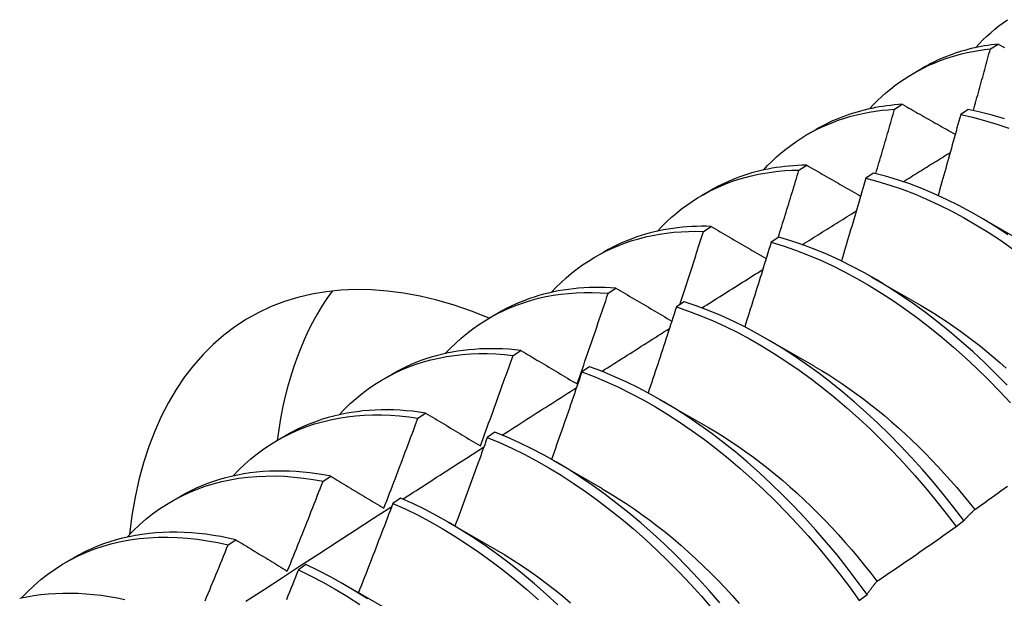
# Model space of a CAD drawing. Header units: inches. Extents: x 24 to 237, y 20 to 145.
# Tile 65 of 107: x 211.563 to 211.886, y 87.127 to 87.317. Entities that reach past the tile are written whole.
import ezdxf

# ---------------------------------------------------------------- set-up
doc = ezdxf.new("R2010")
doc.units = ezdxf.units.IN
doc.header["$MEASUREMENT"] = 0
doc.layers.add('Visible Edges(ANSI)', color=7, linetype='Continuous', lineweight=25)

msp = doc.modelspace()

# ---------------------------------------------------------------- linework, layer by layer
at = {"layer": 'Visible Edges(ANSI)'}
for p, q in [((211.88187, 87.30775), (211.88441, 87.30935)), ((211.85671, 87.29978), (211.85952, 87.30141)), ((211.85043, 87.28793), (211.85297, 87.28954)), ((211.87463, 87.28788), (211.87212, 87.2862)), ((211.82191, 87.27969), (211.82472, 87.28132)), ((211.81905, 87.26795), (211.82158, 87.26957)), ((211.84351, 87.26698), (211.841, 87.26528)), ((211.78711, 87.2596), (211.78993, 87.26123)), ((211.8777, 87.25293), (211.89371, 87.24371)), ((211.78772, 87.24781), (211.79025, 87.24945)), ((211.81242, 87.24592), (211.80991, 87.24422)), ((211.75232, 87.23951), (211.75513, 87.24113)), ((211.8429, 87.23283), (211.85891, 87.22362)), ((211.75644, 87.22753), (211.75897, 87.22917)), ((211.78135, 87.22472), (211.77884, 87.223)), ((211.71752, 87.21942), (211.72033, 87.22104)), ((211.8081, 87.21274), (211.82411, 87.20353)), ((211.7252, 87.20709), (211.72773, 87.20874)), ((211.7503, 87.20337), (211.74779, 87.20164)), ((211.68272, 87.19933), (211.68553, 87.20095)), ((211.7733, 87.19265), (211.78931, 87.18344)), ((211.69401, 87.18649), (211.69653, 87.18816)), ((211.64792, 87.17924), (211.65073, 87.18086)), ((211.71927, 87.18187), (211.71677, 87.18013)), ((211.7385, 87.17256), (211.75451, 87.16334)), ((211.66285, 87.16575), (211.66537, 87.16743)), ((211.61312, 87.15915), (211.61593, 87.16077)), ((211.68826, 87.16023), (211.68575, 87.15847)), ((211.7037, 87.15247), (211.71971, 87.14325)), ((211.87061, 87.15087), (211.87317, 87.15283)), ((211.63172, 87.14485), (211.63424, 87.14655)), ((211.57832, 87.13906), (211.58113, 87.14068)), ((211.65725, 87.13844), (211.65475, 87.13668)), ((211.6689, 87.13238), (211.68492, 87.12316)), ((211.83882, 87.12664), (211.84139, 87.1286))]:
    msp.add_line(p, q, dxfattribs=at)
at = {"layer": 'Visible Edges(ANSI)', "flags": 128}
for points in [[(211.87696, 87.30814), (211.87818, 87.30943), (211.87943, 87.31068), (211.8807, 87.3119), (211.882, 87.31307), (211.88333, 87.3142), (211.88469, 87.31529), (211.88608, 87.31633), (211.88749, 87.31734)], [(211.88441, 87.30935), (211.88328, 87.30922), (211.88216, 87.30907), (211.88105, 87.30891), (211.87994, 87.30872), (211.87884, 87.30852), (211.87775, 87.30831), (211.87667, 87.30807), (211.87559, 87.30782), (211.87452, 87.30755), (211.87346, 87.30726), (211.87241, 87.30695), (211.87137, 87.30663), (211.87033, 87.30629), (211.8693, 87.30593), (211.86829, 87.30556), (211.86728, 87.30517), (211.86627, 87.30476), (211.86528, 87.30433), (211.8643, 87.30388), (211.86332, 87.30342), (211.86236, 87.30294), (211.8614, 87.30245), (211.86046, 87.30194), (211.85952, 87.30141)], [(211.88441, 87.30935), (211.88511, 87.30895), (211.88582, 87.30856), (211.88652, 87.30817)], [(211.84216, 87.28805), (211.84347, 87.28944), (211.84482, 87.29078), (211.8462, 87.29208), (211.84761, 87.29333), (211.84905, 87.29453), (211.85053, 87.29568), (211.85203, 87.29678), (211.85357, 87.29784), (211.85514, 87.29884), (211.85673, 87.2998), (211.85836, 87.3007), (211.86001, 87.30155), (211.8617, 87.30236), (211.86341, 87.30311), (211.86514, 87.30381), (211.8669, 87.30446), (211.86869, 87.30505), (211.8705, 87.3056), (211.87234, 87.30609), (211.8742, 87.30653), (211.87609, 87.30691), (211.87799, 87.30724), (211.87992, 87.30753), (211.88187, 87.30775)], [(211.87629, 87.28753), (211.87653, 87.28838), (211.87676, 87.28922), (211.877, 87.29006), (211.87723, 87.2909), (211.87747, 87.29175), (211.8777, 87.29259), (211.87794, 87.29343), (211.87817, 87.29427), (211.87841, 87.29512), (211.87864, 87.29596), (211.87887, 87.2968), (211.8791, 87.29764), (211.87934, 87.29849), (211.87957, 87.29933), (211.8798, 87.30017), (211.88003, 87.30101), (211.88026, 87.30186), (211.88049, 87.3027), (211.88072, 87.30354), (211.88095, 87.30438), (211.88118, 87.30523), (211.88141, 87.30607), (211.88164, 87.30691), (211.88187, 87.30775)], [(211.85297, 87.28954), (211.85168, 87.28945), (211.8504, 87.28934), (211.84913, 87.2892), (211.84787, 87.28905), (211.84662, 87.28887), (211.84537, 87.28867), (211.84414, 87.28845), (211.84291, 87.28821), (211.8417, 87.28794), (211.84049, 87.28765), (211.83929, 87.28734), (211.83811, 87.28701), (211.83693, 87.28666), (211.83577, 87.28628), (211.83461, 87.28588), (211.83347, 87.28546), (211.83233, 87.28502), (211.83121, 87.28455), (211.8301, 87.28407), (211.829, 87.28356), (211.82792, 87.28303), (211.82684, 87.28248), (211.82578, 87.28191), (211.82472, 87.28132)], [(211.85297, 87.28954), (211.85369, 87.28913), (211.8544, 87.28872), (211.85512, 87.28831), (211.85584, 87.2879), (211.85656, 87.28749), (211.85728, 87.28708), (211.858, 87.28668), (211.85872, 87.28627), (211.85944, 87.28586), (211.86016, 87.28545), (211.86089, 87.28504), (211.86161, 87.28463), (211.86233, 87.28422), (211.86306, 87.28381), (211.86378, 87.2834), (211.86451, 87.28299), (211.86523, 87.28258), (211.86596, 87.28217), (211.86669, 87.28175), (211.86742, 87.28134), (211.86814, 87.28093), (211.86887, 87.28052), (211.8696, 87.28011), (211.87033, 87.2797)], [(211.80736, 87.26796), (211.80877, 87.26944), (211.81021, 87.27088), (211.8117, 87.27226), (211.81322, 87.27358), (211.81477, 87.27485), (211.81637, 87.27606), (211.81799, 87.27722), (211.81966, 87.27832), (211.82135, 87.27937), (211.82308, 87.28035), (211.82485, 87.28128), (211.82664, 87.28215), (211.82847, 87.28296), (211.83033, 87.28371), (211.83222, 87.2844), (211.83414, 87.28504), (211.83608, 87.28561), (211.83806, 87.28612), (211.84006, 87.28657), (211.84208, 87.28697), (211.84413, 87.2873), (211.84621, 87.28757), (211.84831, 87.28778), (211.85043, 87.28793)], [(211.84427, 87.26679), (211.84453, 87.26767), (211.84479, 87.26855), (211.84505, 87.26943), (211.84531, 87.27031), (211.84557, 87.27119), (211.84583, 87.27208), (211.84609, 87.27296), (211.84635, 87.27384), (211.84661, 87.27472), (211.84687, 87.2756), (211.84712, 87.27648), (211.84738, 87.27736), (211.84764, 87.27824), (211.84789, 87.27912), (211.84815, 87.28), (211.8484, 87.28088), (211.84866, 87.28176), (211.84891, 87.28264), (211.84917, 87.28352), (211.84942, 87.2844), (211.84967, 87.28529), (211.84993, 87.28617), (211.85018, 87.28705), (211.85043, 87.28793)], [(211.87212, 87.2862), (211.87182, 87.28509), (211.87151, 87.28398), (211.87121, 87.28288), (211.8709, 87.28177), (211.8706, 87.28066), (211.87029, 87.27955), (211.86999, 87.27844), (211.86968, 87.27734), (211.86937, 87.27623), (211.86906, 87.27512), (211.86875, 87.27401), (211.86845, 87.27291), (211.86814, 87.2718), (211.86783, 87.27069), (211.86751, 87.26958), (211.8672, 87.26847), (211.86689, 87.26737), (211.86658, 87.26626), (211.86627, 87.26515), (211.86595, 87.26404), (211.86564, 87.26293), (211.86532, 87.26182), (211.86501, 87.26072), (211.86469, 87.25961)], [(211.87212, 87.2862), (211.87603, 87.28532), (211.87997, 87.28426), (211.88394, 87.28304), (211.88794, 87.28166)], [(211.88645, 87.28477), (211.88248, 87.28597), (211.87854, 87.28701), (211.87463, 87.28788)], [(211.85325, 87.26414), (211.8539, 87.26454), (211.85454, 87.26494), (211.85518, 87.26534), (211.85582, 87.26573), (211.85646, 87.26613), (211.85711, 87.26653), (211.85775, 87.26693), (211.85839, 87.26733), (211.85903, 87.26773), (211.85968, 87.26813), (211.86032, 87.26853), (211.86096, 87.26893), (211.8616, 87.26933), (211.86225, 87.26973), (211.86289, 87.27012), (211.86353, 87.27052), (211.86417, 87.27092), (211.86482, 87.27132), (211.86546, 87.27172), (211.8661, 87.27212), (211.86674, 87.27252), (211.86739, 87.27291), (211.86803, 87.27331), (211.86867, 87.27371)], [(211.77257, 87.24786), (211.77407, 87.24945), (211.77561, 87.25097), (211.7772, 87.25243), (211.77883, 87.25383), (211.7805, 87.25517), (211.78221, 87.25644), (211.78396, 87.25765), (211.78575, 87.25879), (211.78758, 87.25987), (211.78945, 87.26088), (211.79136, 87.26183), (211.7933, 87.26271), (211.79527, 87.26352), (211.79728, 87.26426), (211.79932, 87.26494), (211.8014, 87.26555), (211.80351, 87.26609), (211.80564, 87.26656), (211.80781, 87.26697), (211.81001, 87.2673), (211.81223, 87.26757), (211.81448, 87.26776), (211.81675, 87.26789), (211.81905, 87.26795)], [(211.82158, 87.26957), (211.82013, 87.26953), (211.81869, 87.26947), (211.81726, 87.26938), (211.81584, 87.26927), (211.81443, 87.26912), (211.81303, 87.26895), (211.81164, 87.26875), (211.81026, 87.26853), (211.8089, 87.26827), (211.80754, 87.26799), (211.8062, 87.26769), (211.80487, 87.26735), (211.80355, 87.26699), (211.80224, 87.2666), (211.80095, 87.26618), (211.79967, 87.26574), (211.7984, 87.26527), (211.79715, 87.26477), (211.79591, 87.26424), (211.79468, 87.26369), (211.79347, 87.26312), (211.79228, 87.26251), (211.79109, 87.26188), (211.78993, 87.26123)], [(211.81224, 87.2458), (211.81253, 87.24673), (211.81282, 87.24765), (211.81311, 87.24857), (211.81339, 87.24949), (211.81368, 87.25042), (211.81397, 87.25134), (211.81425, 87.25226), (211.81454, 87.25318), (211.81482, 87.25411), (211.81511, 87.25503), (211.81539, 87.25595), (211.81568, 87.25687), (211.81596, 87.2578), (211.81624, 87.25872), (211.81653, 87.25964), (211.81681, 87.26057), (211.81709, 87.26149), (211.81737, 87.26241), (211.81765, 87.26333), (211.81793, 87.26426), (211.81821, 87.26518), (211.81849, 87.2661), (211.81877, 87.26703), (211.81905, 87.26795)], [(211.82158, 87.26957), (211.82231, 87.26915), (211.82305, 87.26872), (211.82378, 87.2683), (211.82451, 87.26788), (211.82524, 87.26746), (211.82598, 87.26704), (211.82671, 87.26661), (211.82744, 87.26619), (211.82818, 87.26577), (211.82892, 87.26534), (211.82965, 87.26492), (211.83039, 87.2645), (211.83113, 87.26407), (211.83187, 87.26365), (211.83261, 87.26322), (211.83335, 87.2628), (211.83409, 87.26237), (211.83483, 87.26195), (211.83557, 87.26152), (211.83631, 87.2611), (211.83705, 87.26067), (211.8378, 87.26025), (211.83854, 87.25982), (211.83929, 87.25939)], [(211.88764, 87.24672), (211.88363, 87.24934), (211.8796, 87.25181), (211.87556, 87.25413), (211.87152, 87.2563), (211.86748, 87.25831), (211.86345, 87.26016), (211.85942, 87.26186), (211.85541, 87.26339), (211.85142, 87.26475), (211.84745, 87.26595), (211.84351, 87.26698)], [(211.841, 87.26528), (211.84067, 87.26415), (211.84034, 87.26302), (211.84001, 87.26188), (211.83968, 87.26075), (211.83935, 87.25962), (211.83902, 87.25848), (211.83869, 87.25735), (211.83836, 87.25622), (211.83802, 87.25508), (211.83769, 87.25395), (211.83736, 87.25282), (211.83702, 87.25168), (211.83669, 87.25055), (211.83635, 87.24942), (211.83601, 87.24828), (211.83568, 87.24715), (211.83534, 87.24602), (211.835, 87.24489), (211.83466, 87.24375), (211.83432, 87.24262), (211.83398, 87.24149), (211.83364, 87.24035), (211.8333, 87.23922), (211.83296, 87.23809)], [(211.841, 87.26528), (211.84494, 87.26424), (211.84891, 87.26303), (211.8529, 87.26165), (211.85691, 87.26011), (211.86094, 87.25841), (211.86498, 87.25654), (211.86902, 87.25452), (211.87306, 87.25234), (211.8771, 87.25), (211.88112, 87.24752), (211.88514, 87.24489), (211.88913, 87.24212)], [(211.82015, 87.24345), (211.82089, 87.24391), (211.82163, 87.24438), (211.82236, 87.24484), (211.8231, 87.2453), (211.82384, 87.24577), (211.82458, 87.24623), (211.82532, 87.24669), (211.82605, 87.24715), (211.82679, 87.24762), (211.82753, 87.24808), (211.82827, 87.24854), (211.82901, 87.249), (211.82975, 87.24946), (211.83048, 87.24993), (211.83122, 87.25039), (211.83196, 87.25085), (211.8327, 87.25131), (211.83344, 87.25177), (211.83418, 87.25224), (211.83491, 87.2527), (211.83565, 87.25316), (211.83639, 87.25362), (211.83713, 87.25408), (211.83787, 87.25454)], [(211.73777, 87.22777), (211.73936, 87.22945), (211.74101, 87.23107), (211.7427, 87.23261), (211.74444, 87.23408), (211.74623, 87.23548), (211.74806, 87.23681), (211.74994, 87.23806), (211.75186, 87.23924), (211.75382, 87.24035), (211.75583, 87.24139), (211.75788, 87.24235), (211.75997, 87.24323), (211.76209, 87.24404), (211.76426, 87.24477), (211.76646, 87.24542), (211.7687, 87.246), (211.77097, 87.2465), (211.77327, 87.24692), (211.77561, 87.24726), (211.77797, 87.24753), (211.78037, 87.24772), (211.78279, 87.24783), (211.78524, 87.24786), (211.78772, 87.24781)], [(211.79025, 87.24945), (211.78863, 87.24948), (211.78703, 87.24948), (211.78543, 87.24945), (211.78385, 87.24938), (211.78228, 87.24928), (211.78072, 87.24915), (211.77917, 87.24898), (211.77764, 87.24878), (211.77612, 87.24855), (211.77461, 87.24828), (211.77312, 87.24798), (211.77164, 87.24765), (211.77018, 87.24729), (211.76873, 87.24689), (211.7673, 87.24646), (211.76588, 87.246), (211.76448, 87.2455), (211.76309, 87.24498), (211.76172, 87.24442), (211.76037, 87.24382), (211.75903, 87.2432), (211.75771, 87.24254), (211.75641, 87.24185), (211.75513, 87.24113)], [(211.77991, 87.22373), (211.78024, 87.22474), (211.78057, 87.22574), (211.7809, 87.22674), (211.78123, 87.22775), (211.78156, 87.22875), (211.78189, 87.22975), (211.78222, 87.23075), (211.78255, 87.23176), (211.78287, 87.23276), (211.7832, 87.23376), (211.78353, 87.23477), (211.78385, 87.23577), (211.78418, 87.23677), (211.7845, 87.23778), (211.78483, 87.23878), (211.78515, 87.23978), (211.78547, 87.24079), (211.7858, 87.24179), (211.78612, 87.2428), (211.78644, 87.2438), (211.78676, 87.2448), (211.78708, 87.24581), (211.7874, 87.24681), (211.78772, 87.24781)], [(211.79025, 87.24945), (211.79099, 87.24901), (211.79174, 87.24858), (211.79248, 87.24814), (211.79323, 87.24771), (211.79398, 87.24727), (211.79472, 87.24684), (211.79547, 87.2464), (211.79622, 87.24596), (211.79697, 87.24553), (211.79772, 87.24509), (211.79847, 87.24465), (211.79922, 87.24421), (211.79997, 87.24378), (211.80072, 87.24334), (211.80148, 87.2429), (211.80223, 87.24246), (211.80299, 87.24202), (211.80374, 87.24158), (211.8045, 87.24114), (211.80525, 87.24071), (211.80601, 87.24027), (211.80677, 87.23983), (211.80753, 87.23938), (211.80829, 87.23894)], [(211.80991, 87.24422), (211.80955, 87.24306), (211.8092, 87.2419), (211.80884, 87.24075), (211.80849, 87.23959), (211.80813, 87.23843), (211.80777, 87.23728), (211.80742, 87.23612), (211.80706, 87.23496), (211.8067, 87.23381), (211.80634, 87.23265), (211.80598, 87.2315), (211.80562, 87.23034), (211.80526, 87.22918), (211.8049, 87.22803), (211.80453, 87.22687), (211.80417, 87.22572), (211.80381, 87.22456), (211.80344, 87.2234), (211.80308, 87.22225), (211.80271, 87.22109), (211.80234, 87.21994), (211.80198, 87.21878), (211.80161, 87.21762), (211.80124, 87.21647)], [(211.80991, 87.24422), (211.81387, 87.24302), (211.81787, 87.24165), (211.82188, 87.24012), (211.8259, 87.23842), (211.82994, 87.23656), (211.83398, 87.23455), (211.83802, 87.23238), (211.84206, 87.23006), (211.84609, 87.22758), (211.8501, 87.22496), (211.8541, 87.2222), (211.85807, 87.2193), (211.86202, 87.21626), (211.86593, 87.21308), (211.86981, 87.20978), (211.87364, 87.20636), (211.87743, 87.20281), (211.88117, 87.19915), (211.88486, 87.19538), (211.88849, 87.1915)], [(211.88739, 87.1973), (211.8837, 87.20106), (211.87996, 87.20471), (211.87617, 87.20825), (211.87233, 87.21166), (211.86845, 87.21495), (211.86453, 87.21811), (211.86058, 87.22114), (211.85661, 87.22404), (211.85261, 87.22679), (211.84859, 87.2294), (211.84456, 87.23186), (211.84053, 87.23417), (211.83648, 87.23633), (211.83244, 87.23833), (211.82841, 87.24018), (211.82438, 87.24186), (211.82037, 87.24338), (211.81638, 87.24474), (211.81242, 87.24592)], [(211.78719, 87.22269), (211.78802, 87.22321), (211.78885, 87.22374), (211.78968, 87.22426), (211.79052, 87.22479), (211.79135, 87.22532), (211.79218, 87.22584), (211.79301, 87.22637), (211.79384, 87.22689), (211.79468, 87.22742), (211.79551, 87.22794), (211.79634, 87.22847), (211.79717, 87.22899), (211.79801, 87.22952), (211.79884, 87.23004), (211.79967, 87.23057), (211.8005, 87.23109), (211.80134, 87.23162), (211.80217, 87.23214), (211.803, 87.23267), (211.80383, 87.23319), (211.80467, 87.23372), (211.8055, 87.23424), (211.80633, 87.23477), (211.80716, 87.23529)], [(211.75897, 87.22917), (211.75718, 87.22928), (211.75541, 87.22936), (211.75365, 87.22939), (211.7519, 87.22938), (211.75017, 87.22934), (211.74844, 87.22925), (211.74674, 87.22913), (211.74505, 87.22897), (211.74337, 87.22876), (211.74171, 87.22852), (211.74006, 87.22824), (211.73844, 87.22792), (211.73682, 87.22756), (211.73523, 87.22716), (211.73365, 87.22672), (211.7321, 87.22624), (211.73056, 87.22573), (211.72903, 87.22517), (211.72753, 87.22458), (211.72605, 87.22395), (211.72459, 87.22328), (211.72315, 87.22257), (211.72173, 87.22183), (211.72033, 87.22104)], [(211.75897, 87.22917), (211.75972, 87.22873), (211.76048, 87.22828), (211.76124, 87.22783), (211.762, 87.22738), (211.76276, 87.22693), (211.76352, 87.22648), (211.76428, 87.22604), (211.76504, 87.22559), (211.7658, 87.22514), (211.76657, 87.22469), (211.76733, 87.22424), (211.7681, 87.22378), (211.76886, 87.22333), (211.76963, 87.22288), (211.77039, 87.22243), (211.77116, 87.22198), (211.77193, 87.22153), (211.7727, 87.22107), (211.77347, 87.22062), (211.77424, 87.22017), (211.77501, 87.21971), (211.77579, 87.21926), (211.77656, 87.2188), (211.77733, 87.21835)], [(211.70297, 87.20768), (211.70466, 87.20946), (211.7064, 87.21116), (211.7082, 87.21278), (211.71005, 87.21432), (211.71196, 87.21578), (211.71391, 87.21717), (211.71592, 87.21846), (211.71797, 87.21968), (211.72008, 87.22082), (211.72223, 87.22187), (211.72442, 87.22283), (211.72666, 87.22371), (211.72894, 87.22451), (211.73126, 87.22522), (211.73362, 87.22584), (211.73602, 87.22638), (211.73846, 87.22683), (211.74093, 87.22719), (211.74344, 87.22746), (211.74598, 87.22765), (211.74855, 87.22775), (211.75115, 87.22776), (211.75378, 87.22769), (211.75644, 87.22753)], [(211.74622, 87.19773), (211.74666, 87.19897), (211.74709, 87.20021), (211.74753, 87.20145), (211.74796, 87.20269), (211.74839, 87.20393), (211.74882, 87.20517), (211.74925, 87.20641), (211.74968, 87.20765), (211.75011, 87.2089), (211.75054, 87.21014), (211.75096, 87.21138), (211.75139, 87.21262), (211.75182, 87.21386), (211.75224, 87.2151), (211.75266, 87.21635), (211.75309, 87.21759), (211.75351, 87.21883), (211.75393, 87.22007), (211.75435, 87.22131), (211.75477, 87.22256), (211.75519, 87.2238), (211.75561, 87.22504), (211.75602, 87.22628), (211.75644, 87.22753)], [(211.87317, 87.15283), (211.86989, 87.15715), (211.86653, 87.16139), (211.86309, 87.16554), (211.85959, 87.1696), (211.85601, 87.17357), (211.85238, 87.17743), (211.84868, 87.18119), (211.84494, 87.18483), (211.84114, 87.18836), (211.8373, 87.19177), (211.83342, 87.19505), (211.8295, 87.19821), (211.82555, 87.20123), (211.82157, 87.20411), (211.81757, 87.20686), (211.81356, 87.20946), (211.80953, 87.21191), (211.80549, 87.21421), (211.80145, 87.21636), (211.7974, 87.21836), (211.79337, 87.22019), (211.78935, 87.22187), (211.78534, 87.22338), (211.78135, 87.22472)], [(211.77884, 87.223), (211.77846, 87.22182), (211.77808, 87.22065), (211.7777, 87.21947), (211.77731, 87.21829), (211.77693, 87.21711), (211.77655, 87.21594), (211.77616, 87.21476), (211.77578, 87.21358), (211.77539, 87.2124), (211.77501, 87.21123), (211.77462, 87.21005), (211.77423, 87.20887), (211.77385, 87.2077), (211.77346, 87.20652), (211.77307, 87.20534), (211.77268, 87.20416), (211.77229, 87.20299), (211.77189, 87.20181), (211.7715, 87.20064), (211.77111, 87.19946), (211.77072, 87.19828), (211.77032, 87.19711), (211.76993, 87.19593), (211.76953, 87.19475)], [(211.77884, 87.223), (211.78283, 87.22164), (211.78684, 87.22012), (211.79086, 87.21843), (211.7949, 87.21659), (211.79894, 87.21458), (211.80298, 87.21242), (211.80702, 87.21011), (211.81105, 87.20764), (211.81506, 87.20503), (211.81906, 87.20228), (211.82304, 87.19938), (211.82699, 87.19635), (211.8309, 87.19318), (211.83478, 87.18989), (211.83862, 87.18647), (211.84241, 87.18294), (211.84616, 87.17928), (211.84984, 87.17552), (211.85348, 87.17165), (211.85704, 87.16767), (211.86054, 87.16361), (211.86397, 87.15944), (211.86733, 87.1552), (211.87061, 87.15087)], [(211.85891, 87.22355), (211.86111, 87.22225), (211.86332, 87.22091), (211.86552, 87.21951), (211.86772, 87.21806), (211.8699, 87.21657), (211.87209, 87.21502), (211.87426, 87.21343), (211.87642, 87.2118), (211.87857, 87.21011), (211.88071, 87.20839), (211.88283, 87.20662), (211.88495, 87.2048), (211.88704, 87.20294)], [(211.75436, 87.20184), (211.75528, 87.20243), (211.75621, 87.20301), (211.75713, 87.2036), (211.75806, 87.20419), (211.75898, 87.20478), (211.75991, 87.20537), (211.76083, 87.20596), (211.76176, 87.20655), (211.76268, 87.20714), (211.76361, 87.20773), (211.76453, 87.20831), (211.76546, 87.2089), (211.76638, 87.20949), (211.76731, 87.21008), (211.76823, 87.21067), (211.76916, 87.21126), (211.77008, 87.21184), (211.77101, 87.21243), (211.77193, 87.21302), (211.77286, 87.21361), (211.77378, 87.21419), (211.77471, 87.21478), (211.77563, 87.21537), (211.77656, 87.21596)], [(211.72773, 87.20874), (211.72577, 87.20895), (211.72383, 87.20911), (211.7219, 87.20922), (211.71998, 87.20928), (211.71808, 87.2093), (211.7162, 87.20928), (211.71433, 87.2092), (211.71248, 87.20908), (211.71064, 87.20892), (211.70883, 87.20871), (211.70703, 87.20845), (211.70525, 87.20814), (211.70348, 87.20779), (211.70174, 87.2074), (211.70002, 87.20696), (211.69832, 87.20647), (211.69664, 87.20594), (211.69498, 87.20536), (211.69335, 87.20474), (211.69174, 87.20407), (211.69015, 87.20336), (211.68859, 87.2026), (211.68705, 87.2018), (211.68553, 87.20095)], [(211.72773, 87.20874), (211.72849, 87.20829), (211.72925, 87.20784), (211.73001, 87.20738), (211.73078, 87.20692), (211.73154, 87.20647), (211.73231, 87.20601), (211.73307, 87.20555), (211.73384, 87.2051), (211.73461, 87.20464), (211.73538, 87.20418), (211.73615, 87.20372), (211.73692, 87.20326), (211.73769, 87.2028), (211.73846, 87.20235), (211.73923, 87.20189), (211.74, 87.20143), (211.74078, 87.20096), (211.74155, 87.2005), (211.74233, 87.20004), (211.74311, 87.19958), (211.74388, 87.19912), (211.74466, 87.19865), (211.74544, 87.19819), (211.74622, 87.19773)], [(211.66817, 87.18759), (211.66995, 87.18946), (211.6718, 87.19125), (211.67371, 87.19295), (211.67567, 87.19456), (211.6777, 87.19608), (211.67978, 87.19751), (211.68191, 87.19885), (211.6841, 87.2001), (211.68634, 87.20126), (211.68863, 87.20232), (211.69098, 87.20329), (211.69337, 87.20416), (211.6958, 87.20493), (211.69828, 87.20562), (211.70081, 87.2062), (211.70337, 87.20669), (211.70598, 87.20708), (211.70863, 87.20737), (211.71131, 87.20757), (211.71402, 87.20767), (211.71677, 87.20767), (211.71955, 87.20757), (211.72237, 87.20738), (211.7252, 87.20709)], [(211.71449, 87.17736), (211.71495, 87.1786), (211.7154, 87.17984), (211.71586, 87.18107), (211.71631, 87.18231), (211.71676, 87.18355), (211.71721, 87.18479), (211.71767, 87.18602), (211.71812, 87.18726), (211.71856, 87.1885), (211.71901, 87.18974), (211.71946, 87.19098), (211.71991, 87.19221), (211.72035, 87.19345), (211.7208, 87.19469), (211.72124, 87.19593), (211.72169, 87.19717), (211.72213, 87.19841), (211.72257, 87.19965), (211.72301, 87.20089), (211.72345, 87.20213), (211.72389, 87.20337), (211.72433, 87.20461), (211.72477, 87.20585), (211.7252, 87.20709)], [(211.84139, 87.1286), (211.83818, 87.13299), (211.83489, 87.13731), (211.83153, 87.14155), (211.82809, 87.14569), (211.82458, 87.14975), (211.821, 87.15371), (211.81736, 87.15757), (211.81367, 87.16132), (211.80992, 87.16495), (211.80612, 87.16848), (211.80227, 87.17188), (211.79839, 87.17515), (211.79447, 87.1783), (211.79051, 87.18131), (211.78654, 87.18419), (211.78254, 87.18693), (211.77852, 87.18952), (211.77449, 87.19196), (211.77045, 87.19426), (211.76641, 87.1964), (211.76237, 87.19838), (211.75833, 87.2002), (211.75431, 87.20187), (211.7503, 87.20337)], [(211.82412, 87.20348), (211.82646, 87.20211), (211.8288, 87.20068), (211.83113, 87.19919), (211.83346, 87.19765), (211.83578, 87.19605), (211.83809, 87.19439), (211.84039, 87.19268), (211.84267, 87.19091), (211.84495, 87.18909), (211.84721, 87.18722), (211.84945, 87.1853), (211.85168, 87.18333), (211.85389, 87.18132), (211.85608, 87.17926), (211.85826, 87.17715), (211.86041, 87.175), (211.86254, 87.17281), (211.86465, 87.17058), (211.86674, 87.16831), (211.8688, 87.16601), (211.87083, 87.16366), (211.87284, 87.16129), (211.87481, 87.15887), (211.87676, 87.15643)], [(211.74779, 87.20164), (211.74739, 87.20044), (211.74698, 87.19924), (211.74657, 87.19805), (211.74616, 87.19685), (211.74575, 87.19565), (211.74534, 87.19446), (211.74493, 87.19326), (211.74452, 87.19207), (211.7441, 87.19087), (211.74369, 87.18967), (211.74328, 87.18848), (211.74286, 87.18728), (211.74245, 87.18609), (211.74203, 87.18489), (211.74161, 87.1837), (211.7412, 87.1825), (211.74078, 87.18131), (211.74036, 87.18011), (211.73994, 87.17892), (211.73952, 87.17772), (211.7391, 87.17653), (211.73868, 87.17533), (211.73825, 87.17414), (211.73783, 87.17295)], [(211.74779, 87.20164), (211.7518, 87.20012), (211.75583, 87.19845), (211.75986, 87.19661), (211.7639, 87.19462), (211.76794, 87.19246), (211.77198, 87.19016), (211.77601, 87.1877), (211.78003, 87.1851), (211.78403, 87.18235), (211.788, 87.17947), (211.79195, 87.17644), (211.79587, 87.17328), (211.79975, 87.17), (211.80359, 87.16659), (211.80739, 87.16306), (211.81114, 87.15941), (211.81483, 87.15565), (211.81846, 87.15179), (211.82203, 87.14782), (211.82554, 87.14376), (211.82897, 87.1396), (211.83233, 87.13536), (211.83562, 87.13104), (211.83882, 87.12664)], [(211.72165, 87.1809), (211.72266, 87.18155), (211.72368, 87.18221), (211.7247, 87.18286), (211.72571, 87.18351), (211.72673, 87.18416), (211.72775, 87.18482), (211.72876, 87.18547), (211.72978, 87.18612), (211.7308, 87.18677), (211.73182, 87.18743), (211.73283, 87.18808), (211.73385, 87.18873), (211.73487, 87.18938), (211.73589, 87.19003), (211.7369, 87.19069), (211.73792, 87.19134), (211.73894, 87.19199), (211.73996, 87.19264), (211.74097, 87.19329), (211.74199, 87.19394), (211.74301, 87.19459), (211.74403, 87.19524), (211.74504, 87.19589), (211.74606, 87.19654)], [(211.69653, 87.18816), (211.6944, 87.18847), (211.69229, 87.18873), (211.69019, 87.18893), (211.6881, 87.18907), (211.68604, 87.18917), (211.68398, 87.18921), (211.68195, 87.1892), (211.67994, 87.18913), (211.67794, 87.18901), (211.67596, 87.18884), (211.67401, 87.18861), (211.67207, 87.18833), (211.67016, 87.188), (211.66827, 87.18761), (211.6664, 87.18717), (211.66455, 87.18668), (211.66273, 87.18614), (211.66094, 87.18554), (211.65917, 87.18489), (211.65743, 87.18419), (211.65571, 87.18343), (211.65402, 87.18263), (211.65236, 87.18177), (211.65073, 87.18086)], [(211.63337, 87.1675), (211.63525, 87.16947), (211.6372, 87.17134), (211.63921, 87.17312), (211.64129, 87.1748), (211.64344, 87.17638), (211.64564, 87.17785), (211.64791, 87.17923), (211.65023, 87.18051), (211.65262, 87.18168), (211.65505, 87.18275), (211.65755, 87.18371), (211.66009, 87.18457), (211.66269, 87.18532), (211.66533, 87.18596), (211.66802, 87.1865), (211.67076, 87.18693), (211.67353, 87.18725), (211.67635, 87.18747), (211.67921, 87.18757), (211.68211, 87.18757), (211.68503, 87.18747), (211.688, 87.18725), (211.69099, 87.18693), (211.69401, 87.18649)], [(211.6828, 87.15687), (211.68327, 87.1581), (211.68375, 87.15933), (211.68422, 87.16056), (211.6847, 87.1618), (211.68517, 87.16303), (211.68564, 87.16426), (211.68612, 87.1655), (211.68659, 87.16673), (211.68706, 87.16796), (211.68753, 87.1692), (211.68799, 87.17043), (211.68846, 87.17167), (211.68893, 87.1729), (211.68939, 87.17414), (211.68986, 87.17537), (211.69032, 87.17661), (211.69079, 87.17784), (211.69125, 87.17908), (211.69171, 87.18031), (211.69217, 87.18155), (211.69263, 87.18279), (211.69309, 87.18402), (211.69355, 87.18526), (211.69401, 87.18649)], [(211.69653, 87.18816), (211.69727, 87.18772), (211.69801, 87.18727), (211.69875, 87.18683), (211.69949, 87.18638), (211.70023, 87.18593), (211.70097, 87.18549), (211.70172, 87.18504), (211.70246, 87.18459), (211.70321, 87.18414), (211.70396, 87.18369), (211.7047, 87.18324), (211.70545, 87.18279), (211.7062, 87.18234), (211.70695, 87.18189), (211.7077, 87.18144), (211.70845, 87.18099), (211.7092, 87.18054), (211.70996, 87.18009), (211.71071, 87.17963), (211.71147, 87.17918), (211.71222, 87.17873), (211.71298, 87.17827), (211.71373, 87.17782), (211.71449, 87.17736)], [(211.78931, 87.18342), (211.79178, 87.18196), (211.79426, 87.18043), (211.79673, 87.17883), (211.79919, 87.17718), (211.80164, 87.17546), (211.80408, 87.17368), (211.80651, 87.17184), (211.80892, 87.16994), (211.81132, 87.16799), (211.81371, 87.16599), (211.81608, 87.16393), (211.81843, 87.16181), (211.82076, 87.15965), (211.82306, 87.15744), (211.82535, 87.15518), (211.82761, 87.15287), (211.82984, 87.15052), (211.83205, 87.14813), (211.83423, 87.14569), (211.83638, 87.14321), (211.8385, 87.14069), (211.84058, 87.13813), (211.84263, 87.13554), (211.84464, 87.13291)], [(211.71677, 87.18013), (211.71633, 87.17892), (211.7159, 87.1777), (211.71546, 87.17649), (211.71502, 87.17528), (211.71459, 87.17407), (211.71415, 87.17285), (211.71371, 87.17164), (211.71327, 87.17043), (211.71283, 87.16922), (211.71239, 87.16801), (211.71195, 87.1668), (211.71151, 87.16559), (211.71106, 87.16438), (211.71062, 87.16316), (211.71018, 87.16195), (211.70973, 87.16074), (211.70928, 87.15953), (211.70884, 87.15832), (211.70839, 87.15711), (211.70794, 87.1559), (211.70749, 87.15469), (211.70704, 87.15348), (211.70659, 87.15227), (211.70614, 87.15107)], [(211.71677, 87.18013), (211.72079, 87.17846), (211.72482, 87.17663), (211.72886, 87.17465), (211.73291, 87.1725), (211.73694, 87.17021), (211.74097, 87.16776), (211.74499, 87.16517), (211.74899, 87.16243), (211.75297, 87.15955), (211.75692, 87.15653), (211.76084, 87.15338), (211.76473, 87.15011), (211.76857, 87.1467), (211.77237, 87.14318), (211.77612, 87.13954), (211.77981, 87.13579), (211.78345, 87.13193), (211.78703, 87.12797), (211.79054, 87.12391)], [(211.79308, 87.12585), (211.78957, 87.1299), (211.78599, 87.13385), (211.78235, 87.1377), (211.77865, 87.14144), (211.77489, 87.14507), (211.77109, 87.14859), (211.76724, 87.15198), (211.76336, 87.15525), (211.75943, 87.15839), (211.75548, 87.1614), (211.7515, 87.16427), (211.7475, 87.16699), (211.74348, 87.16958), (211.73945, 87.17201), (211.73541, 87.1743), (211.73137, 87.17643), (211.72733, 87.1784), (211.72329, 87.18022), (211.71927, 87.18187)], [(211.68904, 87.15987), (211.69015, 87.16059), (211.69126, 87.16131), (211.69237, 87.16203), (211.69348, 87.16274), (211.69459, 87.16346), (211.6957, 87.16418), (211.69681, 87.1649), (211.69792, 87.16561), (211.69903, 87.16633), (211.70014, 87.16705), (211.70125, 87.16776), (211.70236, 87.16848), (211.70347, 87.16919), (211.70458, 87.16991), (211.70568, 87.17063), (211.70679, 87.17134), (211.7079, 87.17206), (211.70901, 87.17277), (211.71012, 87.17349), (211.71123, 87.1742), (211.71234, 87.17492), (211.71345, 87.17563), (211.71456, 87.17635), (211.71567, 87.17706)], [(211.59857, 87.14741), (211.60055, 87.14947), (211.6026, 87.15143), (211.60472, 87.15328), (211.60692, 87.15503), (211.60918, 87.15666), (211.61151, 87.15818), (211.61391, 87.1596), (211.61638, 87.16089), (211.6189, 87.16208), (211.62149, 87.16315), (211.62413, 87.1641), (211.62684, 87.16494), (211.62959, 87.16566), (211.6324, 87.16626), (211.63526, 87.16674), (211.63817, 87.1671), (211.64112, 87.16735), (211.64411, 87.16748), (211.64715, 87.16749), (211.65022, 87.16738), (211.65333, 87.16715), (211.65647, 87.1668), (211.65965, 87.16633), (211.66285, 87.16575)], [(211.66537, 87.16743), (211.66307, 87.16785), (211.66078, 87.16822), (211.65851, 87.16852), (211.65625, 87.16876), (211.65402, 87.16894), (211.6518, 87.16906), (211.6496, 87.16911), (211.64742, 87.16911), (211.64526, 87.16905), (211.64312, 87.16892), (211.641, 87.16873), (211.63891, 87.16848), (211.63684, 87.16817), (211.6348, 87.1678), (211.63278, 87.16737), (211.63079, 87.16687), (211.62883, 87.16632), (211.6269, 87.16571), (211.62499, 87.16503), (211.62312, 87.1643), (211.62127, 87.16351), (211.61946, 87.16265), (211.61768, 87.16174), (211.61593, 87.16077)], [(211.66537, 87.16743), (211.66608, 87.167), (211.6668, 87.16656), (211.66752, 87.16612), (211.66824, 87.16569), (211.66896, 87.16525), (211.66968, 87.16481), (211.6704, 87.16438), (211.67112, 87.16394), (211.67185, 87.1635), (211.67257, 87.16306), (211.6733, 87.16262), (211.67402, 87.16218), (211.67475, 87.16174), (211.67548, 87.1613), (211.6762, 87.16086), (211.67693, 87.16042), (211.67766, 87.15997), (211.67839, 87.15953), (211.67913, 87.15909), (211.67986, 87.15865), (211.68059, 87.1582), (211.68133, 87.15776), (211.68206, 87.15731), (211.6828, 87.15687)], [(211.65113, 87.13624), (211.65163, 87.13747), (211.65213, 87.13869), (211.65262, 87.13992), (211.65312, 87.14115), (211.65361, 87.14238), (211.65411, 87.14361), (211.6546, 87.14483), (211.65509, 87.14606), (211.65558, 87.14729), (211.65607, 87.14852), (211.65656, 87.14975), (211.65705, 87.15098), (211.65754, 87.15221), (211.65803, 87.15344), (211.65851, 87.15467), (211.659, 87.1559), (211.65948, 87.15713), (211.65997, 87.15836), (211.66045, 87.15959), (211.66093, 87.16082), (211.66141, 87.16205), (211.66189, 87.16329), (211.66237, 87.16452), (211.66285, 87.16575)], [(211.7545, 87.16329), (211.75712, 87.16174), (211.75973, 87.16013), (211.76234, 87.15844), (211.76493, 87.15668), (211.76752, 87.15486), (211.77009, 87.15297), (211.77265, 87.15102), (211.7752, 87.149), (211.77772, 87.14692), (211.78023, 87.14478), (211.78272, 87.14259), (211.78518, 87.14033), (211.78762, 87.13802), (211.79004, 87.13565), (211.79242, 87.13323), (211.79478, 87.13075), (211.79711, 87.12823), (211.7994, 87.12565)], [(211.87679, 87.15647), (211.87786, 87.15723), (211.87893, 87.15799), (211.88, 87.15876), (211.88107, 87.15952), (211.88214, 87.16029), (211.88321, 87.16106), (211.88428, 87.16183), (211.88534, 87.1626), (211.88641, 87.16337), (211.88748, 87.16414)], [(211.73987, 87.1252), (211.73606, 87.1287), (211.73222, 87.13209), (211.72833, 87.13535), (211.7244, 87.13848), (211.72045, 87.14148), (211.71647, 87.14434), (211.71246, 87.14706), (211.70844, 87.14963), (211.70441, 87.15206), (211.70037, 87.15434), (211.69633, 87.15646), (211.69229, 87.15842), (211.68826, 87.16023)], [(211.63755, 87.12634), (211.64352, 87.13025), (211.6495, 87.13416), (211.65548, 87.13806), (211.66146, 87.14196), (211.66745, 87.14586), (211.67343, 87.14975), (211.67941, 87.15363), (211.6854, 87.15751)], [(211.68575, 87.15847), (211.68529, 87.15725), (211.68483, 87.15603), (211.68437, 87.1548), (211.6839, 87.15358), (211.68344, 87.15236), (211.68298, 87.15114), (211.68251, 87.14991), (211.68204, 87.14869), (211.68158, 87.14747), (211.68111, 87.14625), (211.68064, 87.14503), (211.68017, 87.14381), (211.6797, 87.14259), (211.67923, 87.14136), (211.67876, 87.14014), (211.67829, 87.13892), (211.67782, 87.1377), (211.67734, 87.13648), (211.67687, 87.13526), (211.67639, 87.13404), (211.67592, 87.13282), (211.67544, 87.1316), (211.67496, 87.13039), (211.67448, 87.12917)], [(211.68575, 87.15847), (211.68979, 87.15666), (211.69383, 87.15468), (211.69787, 87.15254), (211.70191, 87.15026), (211.70594, 87.14782), (211.70996, 87.14523), (211.71396, 87.1425), (211.71794, 87.13963), (211.72189, 87.13663), (211.72581, 87.13348), (211.7297, 87.13021), (211.73354, 87.12682)], [(211.87317, 87.15283), (211.87332, 87.15299), (211.87346, 87.15315), (211.87361, 87.15332), (211.87375, 87.15348), (211.8739, 87.15364), (211.87405, 87.1538), (211.8742, 87.15395), (211.87434, 87.15411), (211.87449, 87.15427), (211.87464, 87.15442), (211.87479, 87.15457), (211.87494, 87.15473), (211.87509, 87.15488), (211.87525, 87.15503), (211.8754, 87.15518), (211.87555, 87.15532), (211.8757, 87.15547), (211.87586, 87.15562), (211.87601, 87.15576), (211.87616, 87.15591), (211.87632, 87.15605), (211.87647, 87.15619), (211.87663, 87.15633), (211.87679, 87.15647)], [(211.84465, 87.13292), (211.84574, 87.13365), (211.84683, 87.13439), (211.84792, 87.13513), (211.849, 87.13587), (211.85009, 87.13661), (211.85118, 87.13735), (211.85226, 87.13809), (211.85335, 87.13884), (211.85443, 87.13958), (211.85551, 87.14033), (211.8566, 87.14108), (211.85768, 87.14182), (211.85876, 87.14257), (211.85984, 87.14332), (211.86092, 87.14407), (211.862, 87.14482), (211.86308, 87.14558), (211.86415, 87.14633), (211.86523, 87.14708), (211.86631, 87.14784), (211.86738, 87.1486), (211.86846, 87.14935), (211.86953, 87.15011), (211.87061, 87.15087)], [(211.56377, 87.12732), (211.56585, 87.12948), (211.568, 87.13152), (211.57023, 87.13345), (211.57254, 87.13525), (211.57493, 87.13694), (211.57739, 87.13851), (211.57992, 87.13995), (211.58253, 87.14127), (211.5852, 87.14246), (211.58794, 87.14352), (211.59074, 87.14446), (211.5936, 87.14527), (211.59652, 87.14595), (211.59949, 87.1465), (211.60252, 87.14692), (211.6056, 87.14721), (211.60873, 87.14737), (211.6119, 87.1474), (211.61512, 87.1473), (211.61837, 87.14707), (211.62166, 87.14671), (211.62498, 87.14622), (211.62834, 87.1456), (211.63172, 87.14485)], [(211.63424, 87.14655), (211.63176, 87.1471), (211.6293, 87.14758), (211.62686, 87.14799), (211.62443, 87.14834), (211.62203, 87.14861), (211.61964, 87.14882), (211.61727, 87.14896), (211.61492, 87.14902), (211.6126, 87.14902), (211.6103, 87.14895), (211.60802, 87.1488), (211.60577, 87.14859), (211.60354, 87.14831), (211.60135, 87.14796), (211.59918, 87.14754), (211.59704, 87.14705), (211.59494, 87.14649), (211.59286, 87.14587), (211.59082, 87.14517), (211.58881, 87.14441), (211.58684, 87.14358), (211.5849, 87.14268), (211.583, 87.14171), (211.58113, 87.14068)], [(211.62414, 87.12648), (211.62465, 87.1277), (211.62516, 87.12893), (211.62567, 87.13015), (211.62618, 87.13137), (211.62669, 87.1326), (211.6272, 87.13382), (211.6277, 87.13505), (211.62821, 87.13627), (211.62871, 87.1375), (211.62922, 87.13872), (211.62972, 87.13995), (211.63022, 87.14117), (211.63072, 87.1424), (211.63122, 87.14363), (211.63172, 87.14485)], [(211.63424, 87.14655), (211.63493, 87.14612), (211.63563, 87.1457), (211.63632, 87.14527), (211.63702, 87.14485), (211.63772, 87.14442), (211.63842, 87.144), (211.63912, 87.14357), (211.63982, 87.14314), (211.64052, 87.14271), (211.64122, 87.14229), (211.64192, 87.14186), (211.64263, 87.14143), (211.64333, 87.141), (211.64404, 87.14057), (211.64474, 87.14014), (211.64545, 87.13971), (211.64616, 87.13927), (211.64687, 87.13884), (211.64757, 87.13841), (211.64828, 87.13798), (211.649, 87.13754), (211.64971, 87.13711), (211.65042, 87.13667), (211.65113, 87.13624)], [(211.71972, 87.14319), (211.72247, 87.14157), (211.72522, 87.13987), (211.72796, 87.1381), (211.73069, 87.13624), (211.7334, 87.13432), (211.7361, 87.13231), (211.73879, 87.13024), (211.74145, 87.12809), (211.7441, 87.12587)], [(211.67743, 87.12712), (211.67341, 87.12969), (211.66937, 87.13211), (211.66533, 87.13437), (211.66129, 87.13649), (211.65725, 87.13844)], [(211.65475, 87.13668), (211.65426, 87.13545), (211.65377, 87.13422), (211.65329, 87.13299), (211.6528, 87.13176), (211.65231, 87.13054), (211.65182, 87.12931), (211.65133, 87.12808), (211.65083, 87.12685)], [(211.65475, 87.13668), (211.65879, 87.13471), (211.66283, 87.13258), (211.66687, 87.13031), (211.6709, 87.12788), (211.67492, 87.1253)], [(211.84139, 87.1286), (211.84152, 87.12879), (211.84165, 87.12899), (211.84178, 87.12918), (211.84191, 87.12936), (211.84204, 87.12955), (211.84218, 87.12974), (211.84231, 87.12993), (211.84244, 87.13011), (211.84258, 87.13029), (211.84271, 87.13048), (211.84285, 87.13066), (211.84298, 87.13084), (211.84312, 87.13102), (211.84326, 87.1312), (211.84339, 87.13137), (211.84353, 87.13155), (211.84367, 87.13172), (211.84381, 87.1319), (211.84395, 87.13207), (211.84409, 87.13224), (211.84423, 87.13241), (211.84437, 87.13258), (211.84451, 87.13275), (211.84465, 87.13292)], [(211.59786, 87.12682), (211.59524, 87.12735), (211.59264, 87.12781), (211.59006, 87.12819), (211.5875, 87.12849), (211.58496, 87.12872), (211.58245, 87.12887), (211.57996, 87.12893), (211.57749, 87.12892), (211.57505, 87.12883), (211.57264, 87.12867), (211.57026, 87.12842), (211.56791, 87.1281), (211.56559, 87.12769), (211.5633, 87.12721)]]:
    msp.add_lwpolyline(points, dxfattribs=at)
at = {"layer": 'Visible Edges(ANSI)'}
for centre, start_param, end_param in [((211.73629, 87.05069), 5.635521, 6.95234), ((211.78437, 87.07845), 0.249151, 0.647664)]:
    msp.add_ellipse(centre, major_axis=(-0.0975, 0.16887), ratio=0.57735, start_param=start_param, end_param=end_param, dxfattribs=at)

doc.saveas('drawing.dxf')
